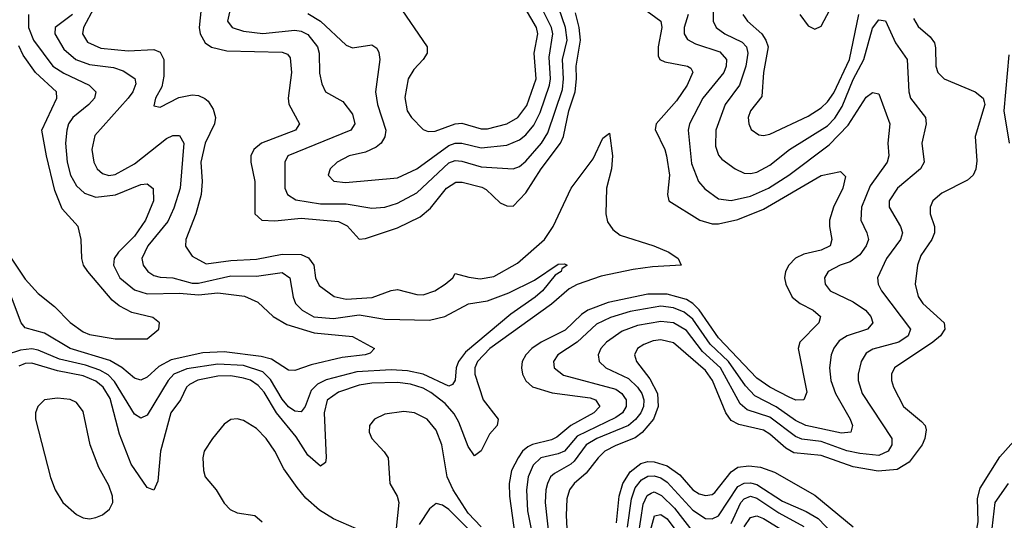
# Model space of a CAD drawing. Header units: inches. Extents: x 1308407 to 1441228, y 959628 to 1036311.
# Tile 155 of 256: x 1312592 to 1315661, y 1021815 to 1023374. Entities that reach past the tile are written whole.
import ezdxf

# ---------------------------------------------------------------- set-up
doc = ezdxf.new("R2010")
doc.units = ezdxf.units.IN
doc.header["$MEASUREMENT"] = 0
doc.layers.add('B3012', color=7, linetype='Continuous')

msp = doc.modelspace()

# ---------------------------------------------------------------- linework, layer by layer
at = {"layer": 'B3012', "color": 5}
for points, elevation in [([(1315023.3, 1023390), (1315050, 1023355.3), (1315070, 1023344.7), (1315090, 1023354), (1315162, 1023490)], 2820), ([(1313253.2, 1023430), (1313240.1, 1023370), (1313254.2, 1023350), (1313290, 1023338.4), (1313350, 1023331.4), (1313450, 1023341.9), (1313470, 1023338.5), (1313490, 1023327.7), (1313520.1, 1023290), (1313526.2, 1023270), (1313527.2, 1023207.2), (1313534.1, 1023174.1), (1313545.5, 1023150), (1313599.8, 1023119.8), (1313630, 1023079.6), (1313637, 1023050), (1313624.7, 1023030), (1313427.8, 1022950), (1313418.6, 1022930), (1313418.4, 1022850), (1313426.7, 1022830), (1313453.2, 1022813.2), (1313530, 1022800.9), (1313610, 1022800.5), (1313690, 1022787.3), (1313730, 1022790.5), (1313770, 1022803.1), (1313830, 1022834.6), (1313930, 1022928.2), (1313950, 1022935.6), (1313970, 1022933.9), (1314030, 1022916.3), (1314130, 1022909.7), (1314150, 1022916.8), (1314170, 1022933.8), (1314218.8, 1022990), (1314237.9, 1023022.1), (1314283.5, 1023156.5), (1314287.1, 1023190), (1314284.1, 1023250), (1314298, 1023310), (1314292.9, 1023350), (1314272.8, 1023410)], 2740), ([(1313770, 1023425.2), (1313861.9, 1023290), (1313862, 1023270), (1313849.6, 1023250), (1313820.5, 1023219.5), (1313802.7, 1023190), (1313792.2, 1023132.2), (1313800.4, 1023090), (1313813.2, 1023070), (1313850, 1023032.3), (1313865.6, 1023025.6), (1313886.7, 1023026.7), (1313950, 1023049.7), (1313970, 1023051.5), (1314030, 1023034.4), (1314050, 1023034.7), (1314110, 1023049.7), (1314145.2, 1023070), (1314172.9, 1023107.1), (1314201.7, 1023190), (1314195.6, 1023270), (1314207.4, 1023330), (1314202.8, 1023350), (1314167.4, 1023410)], 2780), ([(1314754.2, 1023430), (1314753.6, 1023370), (1314762.5, 1023350), (1314790.3, 1023330.3), (1314844, 1023304), (1314857.1, 1023290), (1314862, 1023270), (1314854.8, 1023230), (1314835.6, 1023170), (1314790.5, 1023110), (1314761.8, 1023030), (1314760.3, 1022980.3), (1314770, 1022952.6), (1314780.3, 1022940.3), (1314821.6, 1022910), (1314850, 1022896.4), (1314870, 1022894.7), (1314890, 1022899.7), (1314930, 1022921), (1314990.9, 1022970), (1315110, 1023043.7), (1315132.8, 1023067.2), (1315155.7, 1023104.3), (1315190, 1023187.8), (1315222.5, 1023250), (1315250, 1023347.5), (1315270, 1023373.7), (1315290, 1023370.3), (1315322.1, 1023302.1), (1315357.8, 1023250), (1315363.3, 1023150), (1315368.2, 1023130), (1315415.6, 1023070), (1315417.2, 1023050), (1315403.8, 1022990), (1315411.3, 1022930), (1315399.8, 1022910), (1315327.5, 1022850), (1315302.3, 1022810), (1315302.4, 1022790), (1315337.7, 1022730), (1315343.3, 1022710), (1315337.4, 1022690), (1315293.3, 1022630), (1315266, 1022570), (1315267.2, 1022550), (1315278, 1022530), (1315368.9, 1022410), (1315361, 1022390), (1315332.1, 1022370), (1315251.5, 1022348.5), (1315230, 1022335.3), (1315215.1, 1022310), (1315205.8, 1022270), (1315205.5, 1022250), (1315217.9, 1022210), (1315310.1, 1022070), (1315310.6, 1022050), (1315298.8, 1022030), (1315270, 1022016.7), (1315210, 1022022.8), (1315170, 1022031.8), (1315090, 1022060.2), (1315030, 1022067.4), (1315010, 1022075.9), (1314930, 1022136.4), (1314859.1, 1022159.1), (1314837.8, 1022177.8), (1314776, 1022290), (1314720.5, 1022340.5), (1314670, 1022406.4), (1314630, 1022430.4), (1314590, 1022434.5), (1314518.1, 1022421.9), (1314470, 1022403.7), (1314420.9, 1022370), (1314403.6, 1022350), (1314395.1, 1022330), (1314398.3, 1022310), (1314419.5, 1022290), (1314490, 1022256.3), (1314517.8, 1022230), (1314531.2, 1022210), (1314537.6, 1022190), (1314536.2, 1022170), (1314527.7, 1022150), (1314511.4, 1022128.6), (1314489.6, 1022110.4), (1314391.4, 1022070), (1314357.9, 1022050), (1314320.3, 1021999.7), (1314310, 1021989.7), (1314258.7, 1021961.3), (1314246.9, 1021950), (1314237.2, 1021930), (1314231.7, 1021910), (1314230.4, 1021870), (1314250.1, 1021690.1)], 2760), ([(1312757, 1023390), (1312702.8, 1023350), (1312702.2, 1023330), (1312730, 1023282.4), (1312767.1, 1023250), (1312810, 1023235), (1312884.9, 1023224.9), (1312915.1, 1023215.1), (1312950.9, 1023190.9), (1312954, 1023174), (1312944.9, 1023150), (1312930.8, 1023130), (1312826.7, 1023013.3), (1312817, 1022970), (1312823.5, 1022930), (1312834, 1022910), (1312850, 1022895.7), (1312870, 1022889.3), (1312890, 1022892.3), (1312950, 1022925.7), (1313050, 1023004.7), (1313070, 1023013.8), (1313090, 1023013.4), (1313103.5, 1022990), (1313092.9, 1022850), (1313073, 1022787), (1313054.3, 1022745.7), (1312991.8, 1022670), (1312972.9, 1022630), (1312976.8, 1022610), (1312991.4, 1022590), (1313010, 1022577.7), (1313030, 1022572), (1313070, 1022570.6), (1313130, 1022554.1), (1313150, 1022553.3), (1313250, 1022576), (1313330, 1022575.1), (1313410, 1022587.2), (1313434.6, 1022570), (1313444.7, 1022510), (1313452.3, 1022490), (1313472.8, 1022470), (1313508.8, 1022448.8), (1313570, 1022443.5), (1313650, 1022455.3), (1313730, 1022441.6), (1313870, 1022438.3), (1313917.7, 1022450), (1313991.2, 1022488.8), (1314050, 1022498.9), (1314116.5, 1022523.5), (1314196.6, 1022563.4), (1314270, 1022613), (1314290, 1022614), (1314298.4, 1022610), (1314282, 1022598), (1314279.6, 1022590), (1314261, 1022579), (1314221.5, 1022530), (1314198.6, 1022510), (1314123, 1022457), (1313981.6, 1022338.4), (1313960.1, 1022310), (1313952.8, 1022290), (1313949, 1022251), (1313941.5, 1022238.5), (1313930, 1022233.2), (1313850, 1022270), (1313800.8, 1022280.8), (1313750, 1022283.9), (1313643, 1022277), (1313547.8, 1022252.2), (1313520.5, 1022239.5), (1313501.1, 1022218.9), (1313482.4, 1022170), (1313470, 1022152.7), (1313450, 1022154.7), (1313430, 1022168.1), (1313410, 1022192.6), (1313373.9, 1022253.9), (1313350, 1022277.1), (1313290, 1022296.8), (1313210, 1022301.5), (1313113.2, 1022286.8), (1313073.2, 1022270), (1313055.2, 1022250), (1312990, 1022142.8), (1312970, 1022133.6), (1312950, 1022145.7), (1312887.8, 1022247.8), (1312867.7, 1022267.7), (1312842.6, 1022282.6), (1312797.8, 1022297.8), (1312716.4, 1022316.4), (1312650, 1022344.7), (1312630, 1022348.8), (1312595.3, 1022344.7), (1312550, 1022330.4)], 2660), ([(1312619.9, 1023390), (1312619.4, 1023350), (1312635.2, 1023310), (1312695.5, 1023230), (1312730, 1023207.4), (1312808.5, 1023170), (1312829.4, 1023150), (1312825.3, 1023130), (1312808.2, 1023110), (1312758.3, 1023070), (1312744.9, 1023050), (1312738.9, 1023030), (1312735.5, 1022990), (1312740.1, 1022930), (1312750.4, 1022890), (1312770, 1022856.6), (1312794.1, 1022834.1), (1312830, 1022821.8), (1312891.3, 1022828.7), (1312970, 1022860.9), (1312990, 1022863), (1313008.8, 1022848.8), (1313009.5, 1022810), (1312984.3, 1022750), (1312950, 1022700.3), (1312900.1, 1022650), (1312886.5, 1022630), (1312884.3, 1022610), (1312904.9, 1022570), (1312950, 1022533.3), (1312990, 1022520.3), (1313090, 1022522.1), (1313150, 1022517.7), (1313210, 1022523.8), (1313293.3, 1022513.3), (1313334.1, 1022494.1), (1313382.8, 1022450), (1313425, 1022425), (1313510, 1022398.5), (1313630, 1022387.2), (1313698, 1022350), (1313684.2, 1022335.8), (1313669.1, 1022330.9), (1313597.5, 1022322.5), (1313500.8, 1022299.2), (1313450, 1022281.3), (1313430, 1022282.9), (1313376.9, 1022316.9), (1313345.4, 1022325.4), (1313230, 1022339.4), (1313163, 1022337), (1313064.7, 1022315.3), (1313026.3, 1022293.6), (1312990, 1022260.4), (1312970, 1022251.8), (1312950, 1022257.4), (1312911, 1022291), (1312873, 1022313), (1312750, 1022350), (1312670, 1022398.1), (1312610, 1022414.5), (1312597.5, 1022430), (1312566.9, 1022510)], 2640), ([(1312823.7, 1023410), (1312791.1, 1023350), (1312788.1, 1023330), (1312804, 1023304), (1312845.6, 1023285.6), (1312930, 1023277.3), (1313010, 1023281.6), (1313030, 1023272.9), (1313041.6, 1023250), (1313041.5, 1023198.5), (1313035.3, 1023164.7), (1313015.2, 1023130), (1313010, 1023105.5), (1313030, 1023101.8), (1313088.5, 1023131.5), (1313130, 1023140.3), (1313150, 1023137.9), (1313169.3, 1023129.3), (1313180.3, 1023120.3), (1313195.7, 1023095.7), (1313202.3, 1023070), (1313199.6, 1023050), (1313170.4, 1022990), (1313156.7, 1022930), (1313161.1, 1022870), (1313158.2, 1022830), (1313141.5, 1022770), (1313109.7, 1022690), (1313109.3, 1022669.3), (1313130, 1022637.7), (1313173.5, 1022613.5), (1313250, 1022624.1), (1313330, 1022627.9), (1313410, 1022643.6), (1313470, 1022642.5), (1313492.6, 1022632.6), (1313509.1, 1022610), (1313514.7, 1022570), (1313525.9, 1022545.9), (1313572.5, 1022512.5), (1313610, 1022503.8), (1313691.3, 1022508.7), (1313750, 1022531.3), (1313770, 1022534.3), (1313830, 1022518.4), (1313850, 1022517.3), (1313886, 1022530), (1313918, 1022550), (1313942.4, 1022570), (1313950, 1022584), (1313991.8, 1022571.8), (1314027.5, 1022567.4), (1314070, 1022574.4), (1314143.7, 1022616.3), (1314227.7, 1022690), (1314254.7, 1022730), (1314310.8, 1022850), (1314379.2, 1022940.8), (1314410, 1023004.9), (1314430, 1023020.7), (1314439.5, 1022950), (1314437.1, 1022910), (1314421.5, 1022850), (1314418.9, 1022770), (1314424.2, 1022744.2), (1314440.3, 1022720.3), (1314463.6, 1022703.6), (1314568.7, 1022670), (1314614.9, 1022650), (1314644.6, 1022630), (1314653.4, 1022610), (1314564.9, 1022604.9), (1314503.8, 1022596.2), (1314404.1, 1022575.9), (1314330, 1022549.7), (1314304.5, 1022535.5), (1314250, 1022487.8), (1314057, 1022350), (1314019.4, 1022310), (1314010.4, 1022290), (1314010.7, 1022270), (1314036.8, 1022190), (1314083.2, 1022130), (1314080.2, 1022110), (1314056.2, 1022083.8), (1314030, 1022031.7), (1314010, 1022015.8), (1313990, 1022045.4), (1313961.1, 1022121.1), (1313946.7, 1022146.7), (1313918.5, 1022178.5), (1313873.4, 1022213.4), (1313850, 1022227.1), (1313810, 1022239.4), (1313770, 1022244.3), (1313690, 1022242), (1313650, 1022235.9), (1313586.2, 1022213.8), (1313551, 1022189), (1313541.4, 1022150), (1313547.3, 1022010), (1313545.4, 1021994.6), (1313530, 1021984), (1313490, 1022018), (1313454.5, 1022074.5), (1313392.5, 1022150), (1313354.1, 1022214.1), (1313335.3, 1022235.3), (1313311.2, 1022251.2), (1313290, 1022258.2), (1313250, 1022264.6), (1313210, 1022264), (1313148, 1022252), (1313121.8, 1022238.2), (1313112.6, 1022230), (1313093.3, 1022190), (1313063.4, 1022150), (1313031.2, 1022030), (1313022.7, 1021937.3), (1313010, 1021908.4), (1312990, 1021917.1), (1312939.4, 1021990), (1312903.1, 1022083.1), (1312874.8, 1022194.8), (1312852.6, 1022230), (1312830, 1022248.6), (1312790, 1022265.4), (1312710, 1022280.8), (1312630, 1022304.2), (1312610, 1022302.9), (1312590, 1022295)], 2680), ([(1313157.6, 1023410), (1313152.1, 1023350), (1313155.2, 1023330), (1313170, 1023302.3), (1313190, 1023288.2), (1313237.7, 1023277.7), (1313410, 1023273.4), (1313426.5, 1023266.5), (1313435.2, 1023255.2), (1313439.3, 1023210), (1313429.1, 1023130), (1313431.4, 1023111.4), (1313464, 1023050), (1313452, 1023030), (1313346, 1022990), (1313322.5, 1022970), (1313313, 1022950), (1313312.6, 1022930), (1313324.7, 1022870), (1313325.6, 1022770), (1313347.4, 1022750), (1313387.4, 1022747.4), (1313470, 1022755.7), (1313585.8, 1022745.8), (1313612.5, 1022732.5), (1313650, 1022690.9), (1313670, 1022692.4), (1313770, 1022726.3), (1313840.2, 1022759.8), (1313873.1, 1022786.9), (1313922.5, 1022850), (1313951.8, 1022868.2), (1313971.6, 1022868.4), (1314032.8, 1022852.8), (1314045.8, 1022845.8), (1314090, 1022803.9), (1314110, 1022794.6), (1314130, 1022793.7), (1314170, 1022835.5), (1314217.4, 1022910), (1314277.4, 1022990), (1314287.3, 1023010), (1314303.7, 1023090), (1314323, 1023150), (1314327.9, 1023190), (1314326.4, 1023230), (1314339.7, 1023310), (1314336.2, 1023350), (1314324, 1023396)], 2720), ([(1313490, 1023393.2), (1313530.1, 1023370), (1313610, 1023295.3), (1313630, 1023286.4), (1313690, 1023295.9), (1313705.4, 1023285.4), (1313712, 1023272), (1313714.8, 1023250), (1313701, 1023150), (1313707.3, 1023110), (1313733, 1023030), (1313730.4, 1023009.6), (1313718.4, 1022990), (1313703.1, 1022976.9), (1313670, 1022961.9), (1313618.7, 1022950), (1313582, 1022930), (1313559.6, 1022910), (1313554, 1022890), (1313571.8, 1022871.8), (1313607.4, 1022867.4), (1313770, 1022881.5), (1313830, 1022909.7), (1313930, 1022982.5), (1313950, 1022989.5), (1313970, 1022989.3), (1314030, 1022974.7), (1314110, 1022983.3), (1314150, 1022999.9), (1314170, 1023016), (1314194.5, 1023045.5), (1314214.7, 1023085.3), (1314243.7, 1023170), (1314246.6, 1023190), (1314242.2, 1023257.8), (1314253.9, 1023330), (1314250, 1023350), (1314219.5, 1023410)], 2760), ([(1314532.3, 1023412.3), (1314590.6, 1023370), (1314593.9, 1023350), (1314582.2, 1023290), (1314582.2, 1023262.2), (1314587.5, 1023250), (1314602.6, 1023242.6), (1314673.4, 1023230), (1314683.5, 1023223.5), (1314690.6, 1023210.6), (1314672.8, 1023170), (1314638.7, 1023121.3), (1314575.8, 1023050), (1314572.5, 1023032.5), (1314603.3, 1022970), (1314608, 1022950), (1314617, 1022890), (1314610.8, 1022830), (1314615.8, 1022810), (1314712.2, 1022750), (1314750, 1022738.1), (1314770, 1022738.2), (1314830, 1022751.7), (1314910, 1022784.6), (1315090, 1022888.8), (1315150, 1022901.2), (1315165.7, 1022885.7), (1315157.5, 1022850), (1315128.4, 1022790), (1315116.4, 1022750), (1315115.5, 1022730), (1315123.5, 1022690), (1315118.2, 1022670), (1315090, 1022656.1), (1315036.5, 1022643.5), (1315010, 1022631.2), (1314988.8, 1022610), (1314978.7, 1022590), (1314975.3, 1022570), (1314979.4, 1022550), (1314999.8, 1022510), (1315024.5, 1022490), (1315064.7, 1022470), (1315088.2, 1022450), (1315082.7, 1022430), (1315023.1, 1022370), (1315018.1, 1022350), (1315045.7, 1022214.3), (1315035.8, 1022190), (1315010.7, 1022189.3), (1314990, 1022198.1), (1314930.5, 1022230), (1314890, 1022258.1), (1314770, 1022383.5), (1314710, 1022471), (1314690.3, 1022490.3), (1314670, 1022502.5), (1314610, 1022519.1), (1314550, 1022519.1), (1314426.7, 1022493.3), (1314363.4, 1022470), (1314343.5, 1022456.5), (1314292.4, 1022407.6), (1314217.3, 1022370), (1314188.1, 1022350), (1314169.3, 1022330), (1314158.4, 1022310), (1314155.9, 1022290), (1314159.4, 1022270), (1314169.2, 1022249.2), (1314190.4, 1022230.4), (1314252, 1022212), (1314370, 1022196.1), (1314387, 1022190), (1314400.1, 1022170), (1314382, 1022150), (1314309.6, 1022110.5), (1314266.4, 1022073.6), (1314250, 1022065.6), (1314190, 1022051.4), (1314176.4, 1022043.6), (1314159.7, 1022030), (1314145.6, 1022010), (1314125.4, 1021970), (1314118.1, 1021930), (1314119.2, 1021890), (1314135.4, 1021770)], 2720), ([(1314675.2, 1023390), (1314662.7, 1023350), (1314663.1, 1023330), (1314673, 1023313), (1314698.7, 1023298.7), (1314774.4, 1023274.4), (1314794.5, 1023250), (1314794.3, 1023230), (1314786.6, 1023210), (1314720.8, 1023130), (1314679.9, 1023050), (1314675.4, 1023030), (1314686.2, 1022926.2), (1314708.1, 1022870), (1314727, 1022847), (1314770, 1022816.4), (1314810, 1022810.9), (1314870, 1022824.1), (1314926.4, 1022850), (1314989.4, 1022890), (1315115.1, 1022984.9), (1315173.9, 1023046.1), (1315230, 1023132.9), (1315250, 1023147.2), (1315270, 1023143.2), (1315303.6, 1023050), (1315298.1, 1022990), (1315300.8, 1022950), (1315295.7, 1022930), (1315243, 1022857), (1315216.1, 1022790), (1315214.1, 1022750), (1315232.7, 1022710), (1315237, 1022690), (1315230.6, 1022670), (1315210, 1022641.4), (1315180, 1022620), (1315149.2, 1022610), (1315111.7, 1022590), (1315100.4, 1022570), (1315102.1, 1022550), (1315118.4, 1022530), (1315190, 1022495.9), (1315228.4, 1022470), (1315245, 1022450), (1315251.3, 1022430), (1315234.2, 1022410), (1315170.9, 1022389.1), (1315146, 1022374), (1315129, 1022351), (1315121.4, 1022330), (1315116.1, 1022290), (1315120.1, 1022250), (1315134.2, 1022210), (1315180.7, 1022130), (1315187.3, 1022110), (1315182.7, 1022090), (1315153.4, 1022086.6), (1315042.4, 1022110), (1315010, 1022126.3), (1314950, 1022168.7), (1314882.9, 1022202.9), (1314853.9, 1022233.9), (1314801.5, 1022310), (1314743.7, 1022363.7), (1314690, 1022441.6), (1314663.6, 1022463.6), (1314630, 1022476.8), (1314590, 1022481.9), (1314494.6, 1022465.4), (1314433.7, 1022446.3), (1314390, 1022425.7), (1314330, 1022370.3), (1314268.9, 1022330), (1314255.9, 1022310), (1314258.4, 1022290), (1314286.8, 1022266.8), (1314450, 1022223.6), (1314469.2, 1022210), (1314477.6, 1022197.6), (1314482.1, 1022190), (1314482.4, 1022170), (1314470.7, 1022150), (1314450, 1022135.1), (1314330, 1022077.2), (1314289.7, 1022030.3), (1314270, 1022021.7), (1314216.1, 1022010), (1314192.8, 1021987.2), (1314177.1, 1021950), (1314171.3, 1021910), (1314175, 1021845), (1314198.1, 1021730)], 2740), ([(1314846.1, 1023390), (1314860.7, 1023370), (1314904.8, 1023330), (1314918.1, 1023310), (1314924.5, 1023290), (1314910.7, 1023210), (1314905, 1023135), (1314870.2, 1023090), (1314862.8, 1023070), (1314864.2, 1023050), (1314872.2, 1023032.2), (1314896, 1023016), (1314910, 1023013.2), (1314930, 1023017.6), (1315050, 1023073.9), (1315090, 1023099.7), (1315110, 1023118.2), (1315130, 1023146.8), (1315177.9, 1023250), (1315206.9, 1023390)], 2780), ([(1315377.9, 1023377.9), (1315392.6, 1023352.6), (1315430, 1023320.9), (1315442.7, 1023302.7), (1315446.6, 1023286.6), (1315447.1, 1023230), (1315453.7, 1023210), (1315472.9, 1023190), (1315570.4, 1023150), (1315594.4, 1023130), (1315598.3, 1023118.3), (1315600.3, 1023110), (1315570.3, 1023010), (1315575.1, 1022935.1), (1315571.8, 1022908.2), (1315563.2, 1022890), (1315545.9, 1022874.1), (1315465.9, 1022834.1), (1315438, 1022810), (1315429.4, 1022790), (1315430.1, 1022770), (1315443.4, 1022730), (1315442.9, 1022710), (1315435.2, 1022690), (1315400.6, 1022639.4), (1315390.1, 1022609.9), (1315382.8, 1022550), (1315392.5, 1022512.5), (1315406.4, 1022490), (1315473.1, 1022430), (1315475.3, 1022410), (1315461.7, 1022390), (1315438.5, 1022370), (1315318.6, 1022290), (1315309.5, 1022270), (1315309.5, 1022250), (1315315.7, 1022230), (1315346.8, 1022170), (1315403.1, 1022123.1), (1315414.4, 1022110), (1315417, 1022097), (1315413.4, 1022070), (1315404.7, 1022050), (1315364.2, 1021995.8), (1315326.7, 1021973.3), (1315267.8, 1021967.8), (1315190, 1021981.8), (1315090, 1022016.5), (1315005, 1022025), (1314979.5, 1022039.5), (1314930, 1022083.3), (1314910, 1022095.4), (1314833.3, 1022113.3), (1314810, 1022126.2), (1314793.1, 1022150), (1314751.8, 1022250), (1314730, 1022281.4), (1314630, 1022367.8), (1314590, 1022376.7), (1314566.1, 1022373.9), (1314537.2, 1022362.8), (1314518.1, 1022350), (1314508.3, 1022330), (1314515, 1022310), (1314555.6, 1022255.6), (1314580.1, 1022210), (1314582.5, 1022170), (1314567.2, 1022130), (1314531.9, 1022088.1), (1314510, 1022071.4), (1314450, 1022048.3), (1314415.9, 1022030), (1314394.6, 1022010), (1314357.7, 1021962.3), (1314319.9, 1021930), (1314305.5, 1021910), (1314297.9, 1021882.1), (1314295.8, 1021830), (1314297.1, 1021790)], 2780), ([(1312553.6, 1022650), (1312610, 1022566.3), (1312650, 1022521.8), (1312700.5, 1022480.5), (1312750, 1022431.3), (1312790, 1022401.9), (1312810, 1022393.7), (1312890, 1022380.4), (1312990, 1022380.4), (1313025.7, 1022410), (1313028.4, 1022430), (1313007.1, 1022447.1), (1312942.4, 1022462.4), (1312902.8, 1022482.8), (1312880.3, 1022500.3), (1312804.7, 1022590), (1312791.6, 1022610), (1312786.2, 1022630), (1312783.6, 1022690), (1312775.1, 1022730), (1312725.2, 1022785.2), (1312702.3, 1022842.3), (1312675.8, 1022950), (1312661.7, 1023030), (1312708.4, 1023130), (1312707.5, 1023150), (1312641.6, 1023210), (1312603.4, 1023263.4), (1312590, 1023292.6)], 2620), ([(1315676.7, 1022990), (1315660.5, 1023090), (1315675.4, 1023264.6)], 2780), ([(1313690, 1021767.2), (1313570, 1021820.1), (1313527, 1021847), (1313484.3, 1021884.3), (1313456.8, 1021916.8), (1313415.8, 1021975.8), (1313387.6, 1022030), (1313360.6, 1022070), (1313330, 1022101), (1313290, 1022125.4), (1313270, 1022131), (1313250, 1022128.6), (1313230, 1022114.1), (1313193, 1022070), (1313167.7, 1022030), (1313163.6, 1022010), (1313164.9, 1021970), (1313170.1, 1021950), (1313205, 1021910), (1313230, 1021868), (1313248.2, 1021848.2), (1313270, 1021838.6), (1313324.9, 1021830), (1313347.8, 1021810)], 2720), ([(1314030, 1021794.8), (1313990, 1021837.1), (1313942.9, 1021910), (1313924.5, 1021950), (1313907.5, 1022050), (1313890, 1022095.6), (1313862.3, 1022130), (1313823.1, 1022150), (1313790, 1022153.4), (1313730, 1022145.2), (1313697.9, 1022130), (1313682.5, 1022110), (1313681.2, 1022090), (1313689.6, 1022070), (1313728.7, 1022028.7), (1313740.6, 1022010), (1313746.2, 1021930), (1313768.5, 1021890), (1313773.6, 1021870), (1313765.3, 1021790)], 2720), ([(1315692.6, 1021310), (1315649.2, 1021410), (1315588, 1021530), (1315576.3, 1021570), (1315566.8, 1021630), (1315564.4, 1021730), (1315579.5, 1021810), (1315577.3, 1021882.7), (1315585.3, 1021914.7), (1315647, 1022013), (1315690, 1022061)], 2780), ([(1314452.5, 1021807.5), (1314460.9, 1021890), (1314472.3, 1021930), (1314494.5, 1021965.5), (1314528, 1021992), (1314550, 1021998), (1314570, 1021997.1), (1314610, 1021984.9), (1314650, 1021956.7), (1314690, 1021910.4), (1314710, 1021897.2), (1314730, 1021892.1), (1314750, 1021895.2), (1314758.5, 1021901.5), (1314810, 1021966), (1314830, 1021980.1), (1314865.1, 1021985.1), (1314900.9, 1021980.9), (1314945.1, 1021965.1), (1315070, 1021893.6), (1315190, 1021795)], 2780), ([(1314486.4, 1021793.6), (1314498.5, 1021881.5), (1314510, 1021916.3), (1314530, 1021941.5), (1314550, 1021952.3), (1314570, 1021953.3), (1314590, 1021946.9), (1314610, 1021933.6), (1314690, 1021846.5), (1314730, 1021820.6), (1314750, 1021819.2), (1314770, 1021829), (1314830, 1021920.3), (1314850, 1021930.3), (1314870, 1021931.8), (1314890, 1021926.4), (1314970, 1021874.7), (1315042.9, 1021842.9), (1315080.6, 1021820.6), (1315150, 1021748)], 2760), ([(1315696.9, 1021416.9), (1315634.8, 1021554.8), (1315613, 1021630), (1315608.2, 1021670), (1315610, 1021730), (1315622.9, 1021790), (1315632.4, 1021870), (1315673.3, 1021930)], 2760), ([(1314521.1, 1021770), (1314535.1, 1021864.9), (1314547.6, 1021892.4), (1314560.3, 1021899.7), (1314570, 1021903.4), (1314592.6, 1021892.6), (1314633.1, 1021853.1), (1314690, 1021778.8)], 2740), ([(1314810, 1021805.3), (1314839.8, 1021870), (1314850, 1021882.3), (1314870, 1021890), (1314890, 1021884.4), (1314958.6, 1021838.6), (1315035.5, 1021795.5)], 2740), ([(1314019.5, 1021759.5), (1313930, 1021848.4), (1313910, 1021862), (1313890, 1021866.9), (1313870, 1021850.8), (1313837.8, 1021802.2)], 2740), ([(1314536.7, 1021703.3), (1314571, 1021829), (1314590, 1021833.1), (1314610, 1021819.2), (1314690, 1021711.4)], 2720), ([(1314850, 1021794.8), (1314870, 1021824.1), (1314890, 1021828.8), (1314910, 1021820.9), (1315010, 1021759.6)], 2720)]:
    msp.add_lwpolyline(points, dxfattribs=dict(at, elevation=elevation))
at = {"layer": 'B3012', "color": 5, "elevation": 2720}
msp.add_lwpolyline([(1312710, 1022195.9), (1312669.4, 1022190.6), (1312649, 1022170), (1312641.7, 1022150), (1312642.1, 1022130), (1312688.9, 1021948.8), (1312702.7, 1021910), (1312727.2, 1021870), (1312770, 1021833.3), (1312790, 1021822.7), (1312810, 1021820.1), (1312830, 1021824.1), (1312850, 1021832.5), (1312872.5, 1021850), (1312882.2, 1021870), (1312882, 1021890), (1312870, 1021923.2), (1312839.3, 1021979.3), (1312812.1, 1022050), (1312790, 1022154.2), (1312770, 1022181.5), (1312750, 1022191.5)], close=True, dxfattribs=at)

doc.saveas('drawing.dxf')
